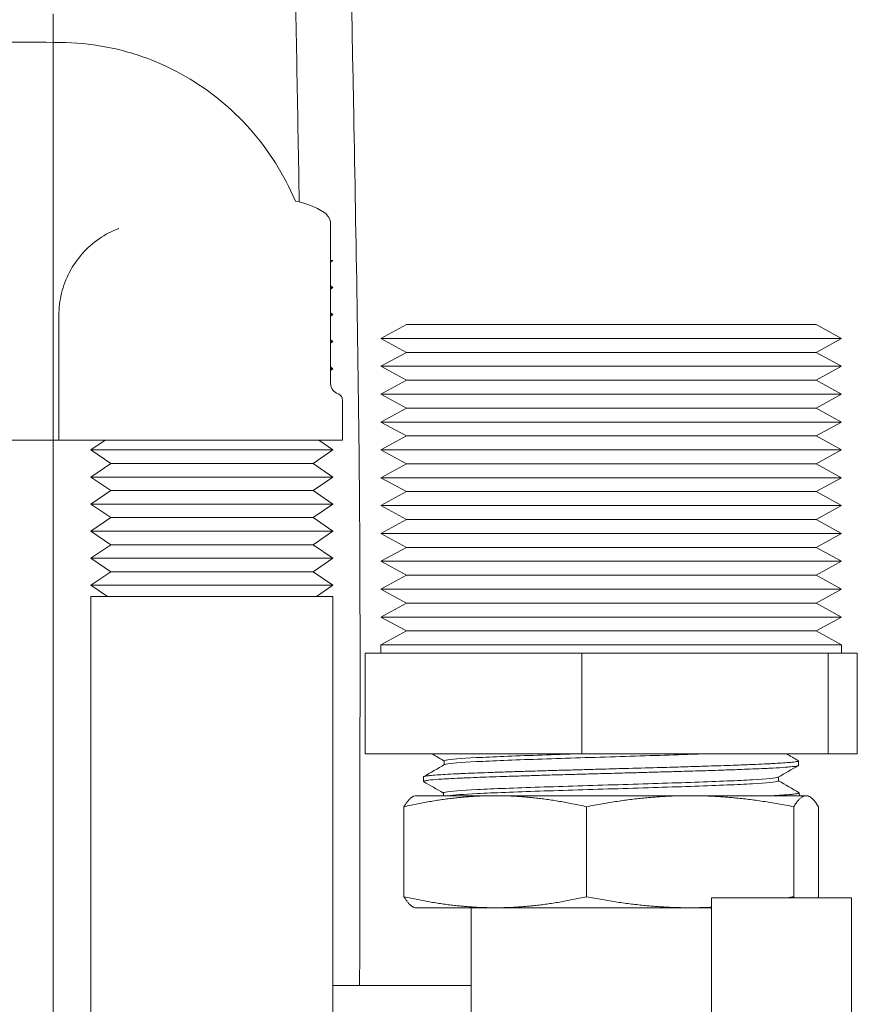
# Model space of a CAD drawing. Header units: inches. Extents: x 1 to 669, y 0 to 417.
# Tile 72 of 256: x 105.88 to 107.75, y 274.6 to 276.8. Entities that reach past the tile are written whole.
import ezdxf

# ---------------------------------------------------------------- set-up
doc = ezdxf.new("R2010")
doc.units = ezdxf.units.IN
doc.header["$LTSCALE"] = 12
doc.header["$MEASUREMENT"] = 0
doc.layers.get('0').update_dxf_attribs({"linetype": 'CONTINUOUS'})
doc.layers.add('X', color=1, linetype='CONTINUOUS')

# ---------------------------------------------------------------- blocks, each defined once
blk = doc.blocks.new('GASTRAIN')
at = {"layer": 'X', "lineweight": 0}
blk.add_line((-17.3182, 294.6676), (-17.3182, 291.9872), dxfattribs=at)

msp = doc.modelspace()

# ---------------------------------------------------------------- linework, layer by layer
at = {"layer": 'X', "lineweight": 0}
for p, q in [((106.57023, 276.34201), (106.57023, 275.98618)), ((106.57573, 276.26061), (106.57023, 276.26061)), ((106.57023, 276.25683), (106.57573, 276.26061)), ((106.57023, 276.20398), (106.57573, 276.2002)), ((106.57573, 276.2002), (106.57023, 276.2002)), ((106.57023, 276.19643), (106.57573, 276.2002)), ((105.96419, 276.13712), (105.96419, 275.85961)), ((106.57023, 276.14357), (106.57573, 276.13979)), ((106.57573, 276.13979), (106.57023, 276.13979)), ((106.57023, 276.13602), (106.57573, 276.13979)), ((106.7394, 276.11746), (106.68242, 276.08639)), ((106.7394, 276.11746), (107.65345, 276.11746)), ((107.65345, 276.11746), (107.71042, 276.08639)), ((106.57023, 276.08316), (106.57573, 276.07939)), ((106.57573, 276.07939), (106.57023, 276.07939)), ((106.57023, 276.07561), (106.57573, 276.07939)), ((106.68242, 276.08639), (107.70737, 276.08639)), ((106.7394, 276.05533), (106.68242, 276.08639)), ((107.65345, 276.05533), (107.71042, 276.08639)), ((107.70737, 276.08639), (107.71042, 276.08639)), ((106.7394, 276.05533), (106.68242, 276.02426)), ((106.7394, 276.05533), (107.65073, 276.05533)), ((107.65073, 276.05533), (107.65345, 276.05533)), ((107.65345, 276.05533), (107.71042, 276.02426)), ((106.57023, 276.02276), (106.57573, 276.01898)), ((106.57573, 276.01898), (106.57023, 276.01898)), ((106.57023, 276.0152), (106.57573, 276.01898)), ((106.68242, 276.02426), (107.70737, 276.02426)), ((106.7394, 275.99319), (106.68242, 276.02426)), ((107.65345, 275.99319), (107.71042, 276.02426)), ((107.70737, 276.02426), (107.71042, 276.02426)), ((106.7394, 275.99319), (106.68242, 275.96213)), ((106.7394, 275.99319), (107.65073, 275.99319)), ((107.65073, 275.99319), (107.65345, 275.99319)), ((107.65345, 275.99319), (107.71042, 275.96213)), ((106.68242, 275.96213), (107.70737, 275.96213)), ((106.7394, 275.93106), (106.68242, 275.96213)), ((107.65345, 275.93106), (107.71042, 275.96213)), ((107.70737, 275.96213), (107.71042, 275.96213)), ((106.59723, 275.94866), (106.59723, 275.85961)), ((106.7394, 275.93106), (106.68242, 275.89999)), ((106.7394, 275.93106), (107.65073, 275.93106)), ((107.65073, 275.93106), (107.65345, 275.93106)), ((107.65345, 275.93106), (107.71042, 275.89999)), ((106.68242, 275.89999), (107.70737, 275.89999)), ((106.7394, 275.86893), (106.68242, 275.89999)), ((107.65345, 275.86893), (107.71042, 275.89999)), ((107.70737, 275.89999), (107.71042, 275.89999)), ((105.84723, 275.85961), (105.96419, 275.85961)), ((105.96419, 275.85961), (105.97697, 275.85961)), ((105.97697, 275.85961), (106.0951, 275.85961)), ((106.06756, 275.85961), (106.03573, 275.83776)), ((106.09786, 275.85961), (106.0951, 275.85961)), ((106.09786, 275.85961), (106.23777, 275.85961)), ((106.24061, 275.85961), (106.23777, 275.85961)), ((106.24061, 275.85961), (106.35874, 275.85961)), ((106.35874, 275.85961), (106.37579, 275.85961)), ((106.38067, 275.85961), (106.37579, 275.85961)), ((106.38884, 275.85961), (106.38067, 275.85961)), ((106.38884, 275.85961), (106.59723, 275.85961)), ((106.5439, 275.85961), (106.57573, 275.83776)), ((106.7394, 275.86893), (106.68242, 275.83786)), ((106.7394, 275.86893), (107.65073, 275.86893)), ((107.65073, 275.86893), (107.65345, 275.86893)), ((107.65345, 275.86893), (107.71042, 275.83786)), ((106.06787, 275.83776), (106.03573, 275.83776)), ((106.07973, 275.80756), (106.03573, 275.83776)), ((106.57573, 275.83776), (106.06787, 275.83776)), ((106.53173, 275.80756), (106.57573, 275.83776)), ((106.68242, 275.83786), (107.70737, 275.83786)), ((106.7394, 275.80679), (106.68242, 275.83786)), ((107.65345, 275.80679), (107.71042, 275.83786)), ((107.70737, 275.83786), (107.71042, 275.83786)), ((106.07973, 275.80756), (106.03573, 275.77735)), ((106.10663, 275.80756), (106.07973, 275.80756)), ((106.53173, 275.80756), (106.10663, 275.80756)), ((106.53173, 275.80756), (106.57573, 275.77735)), ((106.7394, 275.80679), (106.68242, 275.77573)), ((106.7394, 275.80679), (107.65073, 275.80679)), ((107.65073, 275.80679), (107.65345, 275.80679)), ((107.65345, 275.80679), (107.71042, 275.77573)), ((106.06787, 275.77735), (106.03573, 275.77735)), ((106.07973, 275.74715), (106.03573, 275.77735)), ((106.57573, 275.77735), (106.06787, 275.77735)), ((106.53173, 275.74715), (106.57573, 275.77735)), ((106.68242, 275.77573), (107.70737, 275.77573)), ((106.7394, 275.74466), (106.68242, 275.77573)), ((107.65345, 275.74466), (107.71042, 275.77573)), ((107.70737, 275.77573), (107.71042, 275.77573)), ((106.07973, 275.74715), (106.03573, 275.71695)), ((106.10663, 275.74715), (106.07973, 275.74715)), ((106.53173, 275.74715), (106.10663, 275.74715)), ((106.53173, 275.74715), (106.57573, 275.71695)), ((106.7394, 275.74466), (106.68242, 275.71359)), ((106.7394, 275.74466), (107.65073, 275.74466)), ((107.65073, 275.74466), (107.65345, 275.74466)), ((107.65345, 275.74466), (107.71042, 275.71359)), ((106.06787, 275.71695), (106.03573, 275.71695)), ((106.07973, 275.68674), (106.03573, 275.71695)), ((106.57573, 275.71695), (106.06787, 275.71695)), ((106.53173, 275.68674), (106.57573, 275.71695)), ((106.68242, 275.71359), (107.70737, 275.71359)), ((106.7394, 275.68253), (106.68242, 275.71359)), ((107.65345, 275.68253), (107.71042, 275.71359)), ((107.70737, 275.71359), (107.71042, 275.71359)), ((106.07973, 275.68674), (106.03573, 275.65654)), ((106.10663, 275.68674), (106.07973, 275.68674)), ((106.53173, 275.68674), (106.10663, 275.68674)), ((106.53173, 275.68674), (106.57573, 275.65654)), ((106.7394, 275.68253), (106.68242, 275.65146)), ((106.7394, 275.68253), (107.65073, 275.68253)), ((107.65073, 275.68253), (107.65345, 275.68253)), ((107.65345, 275.68253), (107.71042, 275.65146)), ((106.06787, 275.65654), (106.03573, 275.65654)), ((106.07973, 275.62634), (106.03573, 275.65654)), ((106.57573, 275.65654), (106.06787, 275.65654)), ((106.53173, 275.62634), (106.57573, 275.65654)), ((106.68242, 275.65146), (107.70737, 275.65146)), ((106.7394, 275.62039), (106.68242, 275.65146)), ((107.65345, 275.62039), (107.71042, 275.65146)), ((107.70737, 275.65146), (107.71042, 275.65146)), ((106.07973, 275.62634), (106.03573, 275.59613)), ((106.10663, 275.62634), (106.07973, 275.62634)), ((106.53173, 275.62634), (106.10663, 275.62634)), ((106.53173, 275.62634), (106.57573, 275.59613)), ((106.7394, 275.62039), (106.68242, 275.58933)), ((106.7394, 275.62039), (107.65073, 275.62039)), ((107.65073, 275.62039), (107.65345, 275.62039)), ((107.65345, 275.62039), (107.71042, 275.58933)), ((106.06787, 275.59613), (106.03573, 275.59613)), ((106.07973, 275.56593), (106.03573, 275.59613)), ((106.57573, 275.59613), (106.06787, 275.59613)), ((106.53173, 275.56593), (106.57573, 275.59613)), ((106.68242, 275.58933), (107.70737, 275.58933)), ((106.7394, 275.55826), (106.68242, 275.58933)), ((107.65345, 275.55826), (107.71042, 275.58933)), ((107.70737, 275.58933), (107.71042, 275.58933)), ((106.07973, 275.56593), (106.03573, 275.53573)), ((106.10663, 275.56593), (106.07973, 275.56593)), ((106.53173, 275.56593), (106.10663, 275.56593)), ((106.53173, 275.56593), (106.57573, 275.53573)), ((106.7394, 275.55826), (106.68242, 275.52719)), ((106.7394, 275.55826), (107.65073, 275.55826)), ((107.65073, 275.55826), (107.65345, 275.55826)), ((107.65345, 275.55826), (107.71042, 275.52719)), ((106.06787, 275.53573), (106.03573, 275.53573)), ((106.07232, 275.51061), (106.03573, 275.53573)), ((106.57573, 275.53573), (106.06787, 275.53573)), ((106.53914, 275.51061), (106.57573, 275.53573)), ((106.68242, 275.52719), (107.70737, 275.52719)), ((106.7394, 275.49613), (106.68242, 275.52719)), ((107.65345, 275.49613), (107.71042, 275.52719)), ((107.70737, 275.52719), (107.71042, 275.52719)), ((106.06787, 275.51061), (106.03573, 275.51061)), ((106.03573, 274.13028), (106.03573, 275.51061)), ((106.57573, 275.51061), (106.06787, 275.51061)), ((106.57573, 273.58506), (106.57573, 275.51061)), ((106.7394, 275.49613), (106.68242, 275.46506)), ((106.7394, 275.49613), (107.65073, 275.49613)), ((107.65073, 275.49613), (107.65345, 275.49613)), ((107.65345, 275.49613), (107.71042, 275.46506)), ((106.68242, 275.46506), (107.70737, 275.46506)), ((106.7394, 275.434), (106.68242, 275.46506)), ((107.65345, 275.434), (107.71042, 275.46506)), ((107.70737, 275.46506), (107.71042, 275.46506)), ((106.7394, 275.434), (106.68242, 275.40293)), ((106.7394, 275.434), (107.65073, 275.434)), ((107.65073, 275.434), (107.65345, 275.434)), ((107.65345, 275.434), (107.71042, 275.40293)), ((106.68242, 275.40293), (107.71042, 275.40293)), ((106.68242, 275.40293), (106.68242, 275.38446)), ((107.71042, 275.40293), (107.71042, 275.38446)), ((106.64725, 275.38446), (107.13114, 275.38446)), ((106.64725, 275.38446), (106.64725, 275.15946)), ((107.13114, 275.38446), (107.68031, 275.38446)), ((107.13114, 275.38446), (107.13114, 275.15946)), ((107.68031, 275.38446), (107.74559, 275.38446)), ((107.68031, 275.38446), (107.68031, 275.15946)), ((107.74559, 275.38446), (107.74559, 275.15946)), ((107.13114, 275.15946), (106.64725, 275.15946)), ((107.68031, 275.15946), (107.13114, 275.15946)), ((107.74559, 275.15946), (107.68031, 275.15946)), ((106.82416, 275.1355), (106.82416, 275.14412)), ((107.61401, 275.14411), (107.61432, 275.13411)), ((106.77773, 275.10839), (106.77742, 275.09841)), ((107.56982, 275.09946), (107.56982, 275.10809)), ((106.75892, 275.06646), (106.75631, 275.06551)), ((106.93775, 275.06646), (106.75892, 275.06646)), ((106.82194, 275.06646), (106.82194, 275.0727)), ((106.93775, 275.06646), (107.37265, 275.06646)), ((107.37265, 275.06646), (107.63133, 275.06646)), ((107.61623, 275.07269), (107.61642, 275.06646)), ((107.63133, 275.06646), (107.63392, 275.06646)), ((107.63392, 275.06646), (107.63654, 275.06551)), ((106.73404, 275.04183), (106.73404, 274.84109)), ((107.14146, 275.04183), (107.14146, 274.84109)), ((107.60384, 275.04183), (107.60384, 274.84109)), ((107.65881, 275.04183), (107.65881, 274.84109)), ((107.73292, 274.83876), (107.42042, 274.83876)), ((107.42042, 274.83876), (107.42042, 273.58506)), ((107.73292, 274.83876), (107.73292, 273.58506)), ((106.75892, 274.81646), (106.75631, 274.81741)), ((106.75892, 274.81646), (106.93775, 274.81646)), ((106.88392, 274.81646), (106.88392, 273.58506)), ((106.93775, 274.81646), (107.37265, 274.81646)), ((107.37265, 274.81646), (107.42042, 274.81646)), ((106.88392, 274.64297), (106.57573, 274.64297))]:
    msp.add_line(p, q, dxfattribs=at)
for centre, radius, start, end in [((106.45777, 276.2129), 0.1832, 57.43495, 79.2987), ((106.54023, 276.34201), 0.03, 0, 57.43495), ((106.58523, 275.98618), 0.015, 180, 184.50731), ((106.59592, 275.98702), 0.02573, 184.50731, 250.3523), ((106.58223, 275.94866), 0.015, 0, 70.3523)]:
    msp.add_arc(centre, radius, start, end, dxfattribs=at)
for points, knots in [([(106.5729, 279.9586), (106.59038, 278.85039), (106.60153, 277.70884), (106.62661, 276.3324), (106.63214, 276.0495), (106.63674, 275.51483), (106.63609, 275.26799), (106.6354, 274.89713), (106.63528, 274.77007), (106.63525, 274.64297)], [0.0770227, 0.0770227, 0.0770227, 0.0770227, 3.5362084, 3.5362084, 4.4277527, 4.4277527, 5.1597037, 5.1597037, 5.5409706, 5.5409706, 5.5409706, 5.5409706]), ([(106.50053, 276.39104), (106.4971, 276.58144), (106.49356, 276.77142), (106.48054, 277.55633), (106.47282, 278.16055), (106.45957, 279.16213), (106.45416, 279.56107), (106.44793, 279.95576)], [11.4669509, 11.4669509, 11.4669509, 11.4669509, 12.0681036, 12.0681036, 13.9268618, 13.9268618, 15.1588743, 15.1588743, 15.1588743, 15.1588743]), ([(105.7198, 276.74686), (105.80222, 276.74686), (105.88403, 276.74753), (106.03342, 276.74628), (106.10061, 276.73393), (106.22055, 276.68892), (106.27551, 276.65723), (106.37165, 276.5788), (106.41401, 276.53099), (106.46436, 276.45128), (106.47932, 276.42262), (106.49179, 276.3929)], [0, 0, 0, 0, 0.25000024, 0.25000024, 0.44954247, 0.44954247, 0.63553697, 0.63553697, 0.82258482, 0.82258482, 0.91862822, 0.91862822, 0.91862822, 0.91862822]), ([(106.09818, 276.33203), (106.08255, 276.32614), (106.06763, 276.31833), (106.04011, 276.29932), (106.0275, 276.28812), (106.00532, 276.26298), (105.99575, 276.24905), (105.9802, 276.21928), (105.97423, 276.20344), (105.96622, 276.17077), (105.96419, 276.15395), (105.96419, 276.13712)], [0.3564708, 0.3564708, 0.3564708, 0.3564708, 0.5993359, 0.5993359, 0.842201, 0.842201, 1.0850661, 1.0850661, 1.3279312, 1.3279312, 1.5707963, 1.5707963, 1.5707963, 1.5707963]), ([(107.11452, 275.15946), (107.08606, 275.15857), (107.05833, 275.15767), (106.9785, 275.15496), (106.93137, 275.15313), (106.86072, 275.14948), (106.83726, 275.14765), (106.82554, 275.14526), (106.82416, 275.14469), (106.82416, 275.14412)], [0.816496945, 0.816496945, 0.816496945, 0.816496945, 0.8203125, 0.8203125, 0.828125, 0.828125, 0.8359375, 0.8359375, 0.838358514, 0.838358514, 0.838358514, 0.838358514]), ([(107.39481, 275.15946), (107.38887, 275.15924), (107.38283, 275.15903), (107.32451, 275.15699), (107.26524, 275.15516), (107.14582, 275.15151), (107.08577, 275.14968), (106.9785, 275.14603), (106.93137, 275.1442), (106.86072, 275.14055), (106.83726, 275.13872), (106.82652, 275.13653), (106.82531, 275.13616), (106.82468, 275.1358)], [0.803767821, 0.803767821, 0.803767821, 0.803767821, 0.8046875, 0.8046875, 0.8125, 0.8125, 0.8203125, 0.8203125, 0.828125, 0.828125, 0.8359375, 0.8359375, 0.837499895, 0.837499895, 0.837499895, 0.837499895]), ([(107.61187, 275.13286), (107.60903, 275.13215), (107.60372, 275.13145), (107.59281, 275.13045), (107.58921, 275.13015), (107.57728, 275.12925), (107.56781, 275.12865), (107.55399, 275.1279), (107.55102, 275.12775), (107.54307, 275.12735), (107.53795, 275.12711), (107.52413, 275.12648), (107.51507, 275.1261), (107.4977, 275.12541), (107.48958, 275.1251), (107.47081, 275.1244), (107.46001, 275.12401), (107.4399, 275.12331), (107.43076, 275.123), (107.41532, 275.1225), (107.40917, 275.1223), (107.39495, 275.12186), (107.38683, 275.12161), (107.36584, 275.12099), (107.35278, 275.12061), (107.32866, 275.11992), (107.31768, 275.11961), (107.29284, 275.11891), (107.27893, 275.11852), (107.25402, 275.11782), (107.24309, 275.11752), (107.22498, 275.11702), (107.21784, 275.11682), (107.20143, 275.11637), (107.19218, 275.11613), (107.16882, 275.1155), (107.15475, 275.11513), (107.12937, 275.11444), (107.11803, 275.11413), (107.09054, 275.11336), (107.07451, 275.1129), (107.04664, 275.11209), (107.0347, 275.11173), (107.01704, 275.1112), (107.01116, 275.11103), (106.99107, 275.11042), (106.97723, 275.11), (106.95304, 275.10922), (106.94253, 275.10887), (106.92237, 275.10816), (106.91271, 275.10781), (106.8939, 275.10708), (106.88479, 275.10671), (106.87237, 275.10618), (106.86867, 275.10602), (106.86091, 275.10568), (106.85687, 275.10549), (106.84394, 275.10489), (106.83563, 275.10447), (106.82202, 275.10371), (106.81644, 275.10336), (106.80192, 275.10236), (106.79436, 275.1017), (106.78667, 275.10078), (106.78484, 275.10053), (106.78193, 275.10006), (106.78079, 275.09983), (106.77856, 275.09928), (106.77776, 275.09896), (106.77731, 275.09838), (106.77744, 275.09813), (106.77787, 275.09787)], [-3.2757301, -3.2757301, -3.2757301, -3.2757301, -3.0749913, -3.0749913, -2.991718, -2.991718, -2.8269791, -2.8269791, -2.7836097, -2.7836097, -2.7149399, -2.7149399, -2.6061596, -2.6061596, -2.5181845, -2.5181845, -2.4106969, -2.4106969, -2.325826, -2.325826, -2.2710333, -2.2710333, -2.2011487, -2.2011487, -2.0931687, -2.0931687, -2.0053919, -2.0053919, -1.8968976, -1.8968976, -1.812915, -1.812915, -1.7583619, -1.7583619, -1.6878208, -1.6878208, -1.5802815, -1.5802815, -1.4926137, -1.4926137, -1.3657992, -1.3657992, -1.267782, -1.267782, -1.2179952, -1.2179952, -1.095775, -1.095775, -0.9963707, -0.9963707, -0.8978766, -0.8978766, -0.7958889, -0.7958889, -0.7510801, -0.7510801, -0.6992061, -0.6992061, -0.5789548, -0.5789548, -0.4815551, -0.4815551, -0.2983772, -0.2983772, -0.2284218, -0.2284218, -0.1655325, -0.1655325, -0.0717588, -0.0717588, -0.000001, -0.000001, -0.000001, -0.000001]), ([(106.77773, 275.10839), (106.77774, 275.10877), (106.77844, 275.10916), (106.78067, 275.10977), (106.78174, 275.10999), (106.78518, 275.11058), (106.78795, 275.11094), (106.79585, 275.11177), (106.80144, 275.11224), (106.81349, 275.11312), (106.81958, 275.11351), (106.83375, 275.11435), (106.84195, 275.11479), (106.85504, 275.11543), (106.85934, 275.11563), (106.86617, 275.11593), (106.8686, 275.11603), (106.87963, 275.1165), (106.88868, 275.11686), (106.90832, 275.11761), (106.91894, 275.118), (106.93447, 275.11855), (106.93898, 275.1187), (106.95421, 275.11923), (106.96524, 275.1196), (106.98713, 275.12031), (106.99794, 275.12065), (107.0168, 275.12123), (107.02472, 275.12146), (107.0449, 275.12205), (107.05728, 275.1224), (107.0833, 275.12313), (107.09695, 275.12351), (107.12186, 275.1242), (107.13305, 275.12451), (107.15982, 275.12526), (107.17543, 275.12569), (107.19858, 275.12633), (107.2061, 275.12653), (107.22087, 275.12693), (107.22813, 275.12713), (107.26006, 275.12798), (107.28448, 275.12864), (107.32525, 275.12979), (107.34182, 275.13028), (107.37195, 275.13118), (107.3856, 275.13161), (107.40851, 275.13232), (107.41795, 275.13261), (107.44627, 275.13352), (107.4643, 275.13413), (107.49436, 275.13525), (107.50683, 275.13575), (107.52767, 275.13666), (107.53636, 275.13706), (107.54783, 275.13763), (107.55113, 275.1378), (107.56007, 275.13826), (107.56544, 275.13856), (107.57737, 275.13928), (107.58354, 275.13969), (107.59279, 275.14043), (107.59626, 275.14074), (107.60507, 275.14167), (107.60918, 275.14229), (107.61156, 275.14289)], [-6.6876532, -6.6876532, -6.6876532, -6.6876532, -6.5816639, -6.5816639, -6.518747, -6.518747, -6.4164111, -6.4164111, -6.2807872, -6.2807872, -6.1706713, -6.1706713, -6.0498554, -6.0498554, -5.9940256, -5.9940256, -5.9640572, -5.9640572, -5.8605278, -5.8605278, -5.7508676, -5.7508676, -5.7070778, -5.7070778, -5.6052193, -5.6052193, -5.5109881, -5.5109881, -5.4444581, -5.4444581, -5.3439143, -5.3439143, -5.2363867, -5.2363867, -5.149941, -5.149941, -5.030733, -5.030733, -4.973433, -4.973433, -4.9179819, -4.9179819, -4.7289693, -4.7289693, -4.5953583, -4.5953583, -4.4797817, -4.4797817, -4.3955841, -4.3955841, -4.2207542, -4.2207542, -4.0823052, -4.0823052, -3.9711625, -3.9711625, -3.9240328, -3.9240328, -3.8389167, -3.8389167, -3.7195875, -3.7195875, -3.6323648, -3.6323648, -3.4642854, -3.4642854, -3.4642854, -3.4642854]), ([(107.61156, 275.14289), (107.61206, 275.14301), (107.61247, 275.14314), (107.61342, 275.14347), (107.61379, 275.14369), (107.6141, 275.14414), (107.61397, 275.14438), (107.61356, 275.14462)], [-0.16396103, -0.16396103, -0.16396103, -0.16396103, -0.12929256, -0.12929256, -0.06837288, -0.06837288, -0.000001, -0.000001, -0.000001, -0.000001]), ([(107.61432, 275.13411), (107.61433, 275.13384), (107.61401, 275.13358), (107.61299, 275.13316), (107.61249, 275.13301), (107.61187, 275.13286)], [-6.65496674, -6.65496674, -6.65496674, -6.65496674, -6.58247626, -6.58247626, -6.53921368, -6.53921368, -6.53921368, -6.53921368]), ([(107.56931, 275.1078), (107.56911, 275.10769), (107.56887, 275.10757), (107.56362, 275.10564), (107.54399, 275.10381), (107.47974, 275.10016), (107.43519, 275.09833), (107.3312, 275.09468), (107.27185, 275.09285), (107.15179, 275.0892), (107.09117, 275.08737), (106.98239, 275.08372), (106.93432, 275.08189), (106.86164, 275.07824), (106.83709, 275.07641), (106.82365, 275.07395), (106.82194, 275.07332), (106.82194, 275.0727)], [0.890148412, 0.890148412, 0.890148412, 0.890148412, 0.890625, 0.890625, 0.8984375, 0.8984375, 0.90625, 0.90625, 0.9140625, 0.9140625, 0.921875, 0.921875, 0.9296875, 0.9296875, 0.9375, 0.9375, 0.940193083, 0.940193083, 0.940193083, 0.940193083]), ([(107.56982, 275.09946), (107.56982, 275.09915), (107.5694, 275.09884), (107.56362, 275.09671), (107.54399, 275.09488), (107.47974, 275.09123), (107.43519, 275.0894), (107.3312, 275.08575), (107.27185, 275.08392), (107.15179, 275.08027), (107.09117, 275.07844), (106.98239, 275.07479), (106.93432, 275.07296), (106.86697, 275.06958), (106.84454, 275.06802), (106.83242, 275.06646)], [0.889301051, 0.889301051, 0.889301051, 0.889301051, 0.890625, 0.890625, 0.8984375, 0.8984375, 0.90625, 0.90625, 0.9140625, 0.9140625, 0.921875, 0.921875, 0.9296875, 0.9296875, 0.936354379, 0.936354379, 0.936354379, 0.936354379]), ([(107.55475, 275.06646), (107.57079, 275.06729), (107.5839, 275.06809), (107.59749, 275.06923), (107.60072, 275.06954), (107.60824, 275.07039), (107.61168, 275.07093), (107.61378, 275.07146)], [-0.46953795, -0.46953795, -0.46953795, -0.46953795, -0.23475978, -0.23475978, -0.14807996, -0.14807996, -0.000001, -0.000001, -0.000001, -0.000001]), ([(107.61378, 275.07146), (107.61427, 275.07158), (107.61469, 275.07171), (107.61632, 275.07229), (107.61657, 275.07274), (107.61579, 275.07319)], [-0.16456597, -0.16456597, -0.16456597, -0.16456597, -0.12958854, -0.12958854, -0.000001, -0.000001, -0.000001, -0.000001])]:
    msp.add_open_spline(points, degree=3, knots=knots, dxfattribs=at)
for points in [[(106.09826, 276.33206), (106.09823, 276.33205), (106.0982, 276.33204), (106.09817, 276.33203)], [(106.82416, 275.14382), (106.81515, 275.14904), (106.80613, 275.15425), (106.79712, 275.15946)], [(107.58789, 275.15946), (107.59644, 275.15451), (107.605, 275.14957), (107.61356, 275.14462)], [(106.77821, 275.10893), (106.7937, 275.11789), (106.80919, 275.12684), (106.82468, 275.1358)], [(107.61384, 275.13355), (107.599, 275.12496), (107.58415, 275.11638), (107.56931, 275.1078)], [(106.82194, 275.07239), (106.80725, 275.08089), (106.79256, 275.08938), (106.77787, 275.09787)], [(107.56982, 275.09976), (107.58514, 275.0909), (107.60046, 275.08205), (107.61579, 275.07319)]]:
    msp.add_open_spline(points, degree=3, dxfattribs=at)
for points, weights in [([(106.73404, 275.04183), (106.84321, 275.06646), (106.93775, 275.06646)], [1.77158221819, 1.90861457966, 1.90861457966]), ([(106.75631, 275.06551), (106.74594, 275.06173), (106.73404, 275.04183)], [1.90293232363, 1.88071022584, 1.77158221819]), ([(106.93775, 275.06646), (107.03229, 275.06646), (107.14146, 275.04183)], [1.90861457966, 1.90861457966, 1.77158221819]), ([(107.14146, 275.04183), (107.26535, 275.06646), (107.37265, 275.06646)], [1.77158221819, 1.90861457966, 1.90861457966]), ([(107.37265, 275.06646), (107.47995, 275.06646), (107.60384, 275.04183)], [1.90861457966, 1.90861457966, 1.77158221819]), ([(107.60384, 275.04183), (107.61857, 275.06646), (107.63133, 275.06646)], [1.77158221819, 1.90861457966, 1.90861457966]), ([(107.63133, 275.06646), (107.64408, 275.06646), (107.65881, 275.04183)], [1.90861457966, 1.90861457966, 1.77158221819]), ([(106.93775, 274.81646), (106.84321, 274.81646), (106.73404, 274.84109)], [1.90861457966, 1.90861457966, 1.77158221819]), ([(106.73404, 274.84109), (106.74594, 274.82118), (106.75631, 274.81741)], [1.77158221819, 1.88071022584, 1.90293232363]), ([(107.14146, 274.84109), (107.03229, 274.81646), (106.93775, 274.81646)], [1.77158221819, 1.90861457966, 1.90861457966]), ([(107.37265, 274.81646), (107.26535, 274.81646), (107.14146, 274.84109)], [1.90861457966, 1.90861457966, 1.77158221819]), ([(107.60384, 274.84109), (107.59781, 274.83989), (107.59186, 274.83876)], [1.77158221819, 1.7777946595, 1.7837254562]), ([(107.60527, 274.83876), (107.60456, 274.83989), (107.60384, 274.84109)], [1.7837254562, 1.7777946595, 1.77158221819]), ([(107.65881, 274.84109), (107.65809, 274.83989), (107.65738, 274.83876)], [1.77158221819, 1.7777946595, 1.7837254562]), ([(107.42042, 274.81759), (107.39645, 274.81646), (107.37265, 274.81646)], [1.90187316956, 1.90861457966, 1.90861457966])]:
    msp.add_rational_spline(points, weights, degree=2, dxfattribs=at)

# ---------------------------------------------------------------- block references
msp.add_blockref('GASTRAIN', (123.26937, -17.85695))

doc.saveas('drawing.dxf')
